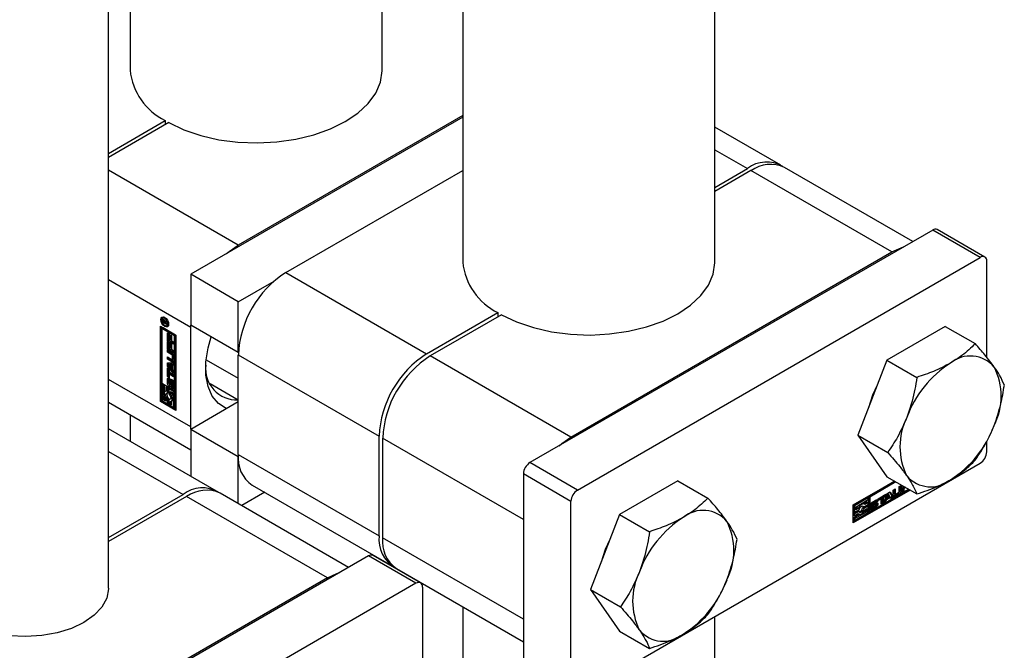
# Paper-space layout 'Sheet1' of a CAD drawing. Header units: millimetres. Extents: x -80341 to 21249, y 0 to 26255.
# Tile 95 of 154: x 17252 to 17369, y 6695 to 6770. Entities that reach past the tile are written whole.
import ezdxf

# ---------------------------------------------------------------- set-up
doc = ezdxf.new("R2010")
doc.units = ezdxf.units.MM
doc.linetypes.add('SLD-Sólida', pattern=[0])

psp = doc.layouts.new('Sheet1')

# ---------------------------------------------------------------- linework, layer by layer
at = {"color": 7, "linetype": 'SLD-Sólida', "lineweight": 25, "ltscale": 25}
for p, q in [((17334.28, 6741.33), (17334.28, 7804.75)), ((17304.28, 7748.88), (17304.28, 6741.33)), ((17294.68, 6764.19), (17294.68, 7731)), ((17264.68, 7675.13), (17264.68, 6764.19)), ((17262.11, 6702.55), (17262.11, 7665.51)), ((17304.28, 6758.59), (17271.9, 6739.9)), ((17304.28, 6758.79), (17277.56, 6743.37)), ((17262.11, 6754.28), (17268.87, 6758.19)), ((17269.29, 6757.94), (17262.11, 6753.79)), ((17268.87, 6758.19), (17268.87, 6757.7)), ((17342.16, 6752.87), (17334.28, 6757.42)), ((17334.28, 6754.71), (17338.16, 6752.47)), ((17357.86, 6743.8), (17342.58, 6752.62)), ((17277.56, 6743.37), (17262.11, 6752.29)), ((17283.22, 6740.1), (17304.28, 6752.26)), ((17334.28, 6750.23), (17338.16, 6752.47)), ((17338.58, 6752.23), (17334.28, 6749.74)), ((17355.34, 6742.55), (17338.58, 6752.23)), ((17360.22, 6745.16), (17312.28, 6717.49)), ((17365.88, 6741.9), (17360.22, 6745.16)), ((17366.43, 6741.95), (17360.77, 6745.22)), ((17317.16, 6720.51), (17355.34, 6742.55)), ((17317.94, 6714.22), (17365.88, 6741.9)), ((17366.66, 6730.02), (17366.66, 6741.45)), ((17277.56, 6736.63), (17271.9, 6739.9)), ((17271.9, 6739.9), (17271.9, 6733.86)), ((17283.22, 6740.1), (17299.98, 6730.43)), ((17271.9, 6733.57), (17262.11, 6739.23)), ((17277.56, 6736.63), (17281.82, 6739.09)), ((17277.56, 6730.59), (17277.56, 6736.63)), ((17299.98, 6730.43), (17308.46, 6735.33)), ((17308.89, 6735.08), (17300.4, 6730.18)), ((17308.46, 6735.33), (17308.46, 6734.84)), ((17268.68, 6734.76), (17268.54, 6734.68)), ((17268.69, 6734.48), (17268.55, 6734.39)), ((17268.55, 6734.2), (17268.55, 6734.39)), ((17268.65, 6734.26), (17268.55, 6734.2)), ((17269.06, 6733.91), (17268.55, 6734.2)), ((17268.66, 6734.53), (17268.56, 6734.47)), ((17268.63, 6734.34), (17268.63, 6734.33)), ((17268.63, 6734.33), (17268.63, 6734.31)), ((17268.63, 6734.31), (17268.63, 6734.27)), ((17268.63, 6734.27), (17268.8, 6734.17)), ((17268.77, 6734.46), (17268.66, 6734.4)), ((17268.78, 6734.78), (17268.68, 6734.76)), ((17268.77, 6734.45), (17268.68, 6734.4)), ((17268.69, 6734.42), (17268.69, 6734.48)), ((17268.8, 6734.43), (17268.72, 6734.38)), ((17268.84, 6734.36), (17268.77, 6734.32)), ((17268.94, 6734.28), (17268.8, 6734.2)), ((17268.94, 6734.25), (17268.8, 6734.17)), ((17268.8, 6734.17), (17268.8, 6734.2)), ((17268.96, 6734.24), (17268.82, 6734.16)), ((17269.06, 6734.18), (17268.82, 6734.16)), ((17268.82, 6734.16), (17269.06, 6734.02)), ((17268.86, 6734.18), (17268.84, 6734.2)), ((17268.86, 6734.28), (17269.06, 6734.31)), ((17268.94, 6734.28), (17268.94, 6734.29)), ((17268.94, 6734.25), (17268.94, 6734.28)), ((17269.06, 6734.25), (17268.96, 6734.24)), ((17269.05, 6733.79), (17269.19, 6733.87)), ((17269.06, 6734.31), (17269.06, 6734.18)), ((17269.06, 6734.02), (17269.06, 6733.91)), ((17277.56, 6730.59), (17271.9, 6733.86)), ((17271.9, 6733.57), (17271.91, 6733.85)), ((17268.28, 6733.74), (17270.14, 6732.67)), ((17268.28, 6724.76), (17268.28, 6733.74)), ((17268.42, 6733.66), (17268.42, 6724.84)), ((17268.46, 6733.44), (17268.6, 6733.52)), ((17269.96, 6732.57), (17268.46, 6733.44)), ((17268.46, 6733.44), (17268.46, 6726.94)), ((17270.1, 6732.65), (17268.6, 6733.52)), ((17269.13, 6732.92), (17269.31, 6732.81)), ((17269.13, 6731.99), (17269.13, 6732.92)), ((17269.27, 6732.07), (17269.27, 6732.83)), ((17269.31, 6732.81), (17269.31, 6732.16)), ((17269.44, 6732.71), (17269.61, 6732.61)), ((17269.44, 6732.09), (17269.44, 6732.71)), ((17271.9, 6721.73), (17271.9, 6733.57)), ((17361.71, 6733.7), (17354.77, 6729.69)), ((17361.71, 6733.7), (17365.28, 6731.64)), ((17269.27, 6732.07), (17269.13, 6731.99)), ((17269.86, 6731.57), (17269.13, 6731.99)), ((17269.13, 6731.91), (17269.31, 6731.81)), ((17269.13, 6730.99), (17269.13, 6731.91)), ((17269.86, 6731.73), (17269.27, 6732.07)), ((17269.27, 6731.07), (17269.27, 6731.83)), ((17269.31, 6732.16), (17269.44, 6732.09)), ((17269.31, 6731.81), (17269.31, 6731.16)), ((17269.58, 6732.17), (17269.44, 6732.09)), ((17269.44, 6731.7), (17269.61, 6731.6)), ((17269.44, 6731.09), (17269.44, 6731.7)), ((17269.58, 6732.17), (17269.58, 6732.63)), ((17269.58, 6731.17), (17269.58, 6731.62)), ((17269.61, 6732.61), (17269.61, 6731.99)), ((17269.61, 6731.99), (17269.86, 6731.84)), ((17269.61, 6731.6), (17269.61, 6730.98)), ((17269.86, 6731.84), (17269.86, 6731.57)), ((17270.1, 6732.65), (17269.96, 6732.57)), ((17269.96, 6726.07), (17269.96, 6732.57)), ((17270.1, 6726.16), (17270.1, 6732.65)), ((17270.14, 6732.67), (17270.14, 6723.69)), ((17269.27, 6731.07), (17269.13, 6730.99)), ((17269.86, 6730.56), (17269.13, 6730.99)), ((17269.13, 6730.89), (17269.66, 6730.59)), ((17269.13, 6730.61), (17269.13, 6730.89)), ((17269.27, 6730.7), (17269.13, 6730.61)), ((17269.63, 6730.32), (17269.13, 6730.61)), ((17269.86, 6730.73), (17269.27, 6731.07)), ((17269.27, 6730.7), (17269.27, 6730.81)), ((17269.78, 6730.41), (17269.27, 6730.7)), ((17269.31, 6731.16), (17269.44, 6731.09)), ((17269.58, 6731.17), (17269.44, 6731.09)), ((17269.61, 6730.98), (17269.86, 6730.84)), ((17269.78, 6730.41), (17269.63, 6730.32)), ((17269.86, 6730.84), (17269.86, 6730.56)), ((17277.56, 6730.59), (17277.57, 6730.59)), ((17269.13, 6730.06), (17269.63, 6729.77)), ((17269.13, 6729.78), (17269.13, 6730.06)), ((17269.27, 6729.86), (17269.13, 6729.78)), ((17269.66, 6729.48), (17269.13, 6729.78)), ((17269.13, 6729.35), (17269.86, 6729.37)), ((17269.13, 6728.95), (17269.13, 6729.35)), ((17269.27, 6729.86), (17269.27, 6729.98)), ((17269.8, 6729.56), (17269.27, 6729.86)), ((17269.27, 6729.03), (17269.27, 6729.35)), ((17269.8, 6729.56), (17269.66, 6729.48)), ((17269.68, 6729.76), (17269.83, 6729.85)), ((17269.85, 6730.28), (17269.71, 6730.2)), ((17269.71, 6729.81), (17269.71, 6730.2)), ((17269.85, 6729.89), (17269.71, 6729.81)), ((17269.85, 6729.89), (17269.85, 6730.28)), ((17269.86, 6729.37), (17269.86, 6729.08)), ((17269.89, 6730.19), (17269.89, 6729.61)), ((17273.73, 6729.73), (17277.56, 6727.52)), ((17277.56, 6730.3), (17294.32, 6720.63)), ((17277.56, 6718.46), (17277.56, 6730.3)), ((17317.16, 6720.51), (17300.4, 6730.18)), ((17354.77, 6729.69), (17351.3, 6720.75)), ((17354.77, 6729.69), (17358.34, 6727.63)), ((17269.27, 6729.03), (17269.13, 6728.95)), ((17269.86, 6728.08), (17269.13, 6728.95)), ((17269.13, 6728.76), (17269.31, 6728.66)), ((17269.13, 6727.74), (17269.13, 6728.76)), ((17269.86, 6728.33), (17269.27, 6729.03)), ((17269.27, 6727.82), (17269.27, 6728.68)), ((17269.43, 6729.14), (17269.29, 6729.06)), ((17269.58, 6729.07), (17269.29, 6729.06)), ((17269.29, 6729.06), (17269.58, 6728.71)), ((17269.31, 6728.66), (17269.31, 6728.28)), ((17269.31, 6728.28), (17269.86, 6727.96)), ((17269.45, 6728.09), (17269.31, 6728.01)), ((17269.31, 6728.01), (17269.31, 6727.63)), ((17269.86, 6727.69), (17269.31, 6728.01)), ((17269.72, 6729.15), (17269.43, 6729.14)), ((17269.86, 6727.85), (17269.45, 6728.09)), ((17269.72, 6729.15), (17269.58, 6729.07)), ((17269.58, 6728.71), (17269.58, 6729.07)), ((17269.72, 6728.79), (17269.58, 6728.71)), ((17269.72, 6728.79), (17269.72, 6729.15)), ((17269.86, 6729.14), (17269.74, 6729.07)), ((17269.86, 6729.08), (17269.74, 6729.07)), ((17269.74, 6729.07), (17269.74, 6728.52)), ((17269.74, 6728.52), (17269.86, 6728.37)), ((17269.86, 6728.37), (17269.86, 6728.08)), ((17271.9, 6721.73), (17262.11, 6727.39)), ((17268.46, 6726.94), (17269.96, 6726.07)), ((17268.6, 6726.82), (17268.46, 6726.74)), ((17268.77, 6726.72), (17268.6, 6726.82)), ((17269.27, 6727.82), (17269.13, 6727.74)), ((17269.31, 6727.63), (17269.13, 6727.74)), ((17269.27, 6727.49), (17269.13, 6727.41)), ((17269.13, 6726.91), (17269.13, 6727.41)), ((17269.27, 6726.99), (17269.13, 6726.91)), ((17269.31, 6727.8), (17269.27, 6727.82)), ((17269.27, 6726.99), (17269.27, 6727.49)), ((17269.32, 6727.26), (17269.32, 6726.83)), ((17269.37, 6727.34), (17269.35, 6727.33)), ((17269.37, 6727.34), (17269.35, 6727.33)), ((17269.37, 6727.54), (17269.37, 6727.33)), ((17269.42, 6726.78), (17269.43, 6727.25)), ((17269.56, 6726.86), (17269.42, 6726.78)), ((17269.56, 6726.84), (17269.42, 6726.75)), ((17269.57, 6727.33), (17269.43, 6727.25)), ((17269.56, 6726.86), (17269.57, 6727.33)), ((17269.58, 6727.41), (17269.57, 6727.33)), ((17269.6, 6727.11), (17269.59, 6726.64)), ((17269.77, 6727.26), (17269.63, 6727.17)), ((17269.8, 6727.23), (17269.67, 6727.15)), ((17269.83, 6727.19), (17269.69, 6727.11)), ((17269.84, 6727.13), (17269.7, 6727.05)), ((17269.7, 6726.62), (17269.7, 6727.05)), ((17269.84, 6726.7), (17269.84, 6727.13)), ((17269.86, 6727.96), (17269.86, 6727.69)), ((17269.89, 6726.98), (17269.89, 6726.47)), ((17277.56, 6724.93), (17274.19, 6726.87)), ((17268.63, 6726.64), (17268.46, 6726.74)), ((17268.46, 6726.74), (17268.46, 6724.86)), ((17268.77, 6726.72), (17268.63, 6726.64)), ((17268.63, 6724.96), (17268.63, 6726.64)), ((17268.77, 6725.84), (17268.77, 6726.72)), ((17268.95, 6725.99), (17268.87, 6725.95)), ((17269.09, 6726.54), (17268.95, 6726.46)), ((17268.95, 6726.46), (17268.95, 6725.98)), ((17269.12, 6726.36), (17268.95, 6726.46)), ((17269.26, 6726.44), (17269.09, 6726.54)), ((17269.26, 6726.44), (17269.12, 6726.36)), ((17269.12, 6725.75), (17269.12, 6726.36)), ((17269.26, 6725.83), (17269.12, 6725.75)), ((17269.26, 6725.83), (17269.26, 6726.44)), ((17269.44, 6726.34), (17269.3, 6726.26)), ((17269.96, 6725.87), (17269.3, 6726.26)), ((17269.3, 6726.26), (17269.3, 6725.65)), ((17269.39, 6726.71), (17269.53, 6726.8)), ((17269.55, 6726.81), (17269.41, 6726.73)), ((17270.1, 6725.95), (17269.44, 6726.34)), ((17269.47, 6725.68), (17269.47, 6725.95)), ((17269.47, 6725.95), (17269.79, 6725.77)), ((17269.61, 6725.76), (17269.47, 6725.68)), ((17269.61, 6725.76), (17269.61, 6725.87)), ((17269.65, 6726.56), (17269.65, 6726.55)), ((17269.65, 6726.35), (17269.65, 6726.56)), ((17269.79, 6726.43), (17269.65, 6726.35)), ((17269.67, 6726.55), (17269.82, 6726.63)), ((17269.82, 6726.64), (17269.68, 6726.56)), ((17269.83, 6726.67), (17269.69, 6726.58)), ((17269.84, 6726.7), (17269.7, 6726.62)), ((17269.79, 6726.43), (17269.79, 6726.62)), ((17269.79, 6725.77), (17269.79, 6724.09)), ((17269.96, 6726.07), (17270.1, 6726.16)), ((17270.1, 6725.95), (17269.96, 6725.87)), ((17269.96, 6723.99), (17269.96, 6725.87)), ((17270.1, 6724.07), (17270.1, 6725.95)), ((17262.11, 6724.68), (17271.9, 6719.02)), ((17268.42, 6724.84), (17268.28, 6724.76)), ((17270.14, 6723.69), (17268.28, 6724.76)), ((17270.14, 6723.85), (17268.42, 6724.84)), ((17268.46, 6724.86), (17269.12, 6724.48)), ((17268.77, 6725.05), (17268.63, 6724.96)), ((17268.95, 6724.78), (17268.63, 6724.96)), ((17268.77, 6725.05), (17268.77, 6725.4)), ((17268.95, 6724.95), (17268.77, 6725.05)), ((17268.95, 6725.06), (17268.95, 6724.78)), ((17269.26, 6725.17), (17269.12, 6725.09)), ((17269.12, 6724.48), (17269.12, 6725.09)), ((17269.26, 6724.56), (17269.12, 6724.48)), ((17269.26, 6724.56), (17269.26, 6725.17)), ((17269.44, 6725.07), (17269.3, 6724.98)), ((17269.3, 6724.98), (17269.3, 6724.38)), ((17269.48, 6725.06), (17269.44, 6725.07)), ((17269.47, 6724.28), (17269.47, 6724.76)), ((17269.55, 6724.78), (17269.69, 6724.86)), ((17269.61, 6724.36), (17269.61, 6724.82)), ((17277.56, 6724.71), (17271.9, 6721.44)), ((17269.3, 6724.38), (17269.47, 6724.28)), ((17269.61, 6724.36), (17269.47, 6724.28)), ((17269.79, 6724.09), (17269.96, 6723.99)), ((17270.1, 6724.07), (17269.96, 6723.99)), ((17264.68, 6723.19), (17264.68, 6720.03)), ((17274.98, 6714.09), (17262.11, 6721.52)), ((17271.91, 6721.45), (17271.9, 6721.73)), ((17277.56, 6718.18), (17271.9, 6721.44)), ((17271.9, 6721.44), (17271.9, 6715.87)), ((17294.32, 6708.79), (17294.32, 6720.63)), ((17311.5, 6710.71), (17294.74, 6720.38)), ((17294.74, 6720.38), (17294.74, 6708.55)), ((17351.3, 6720.75), (17354.87, 6718.69)), ((17351.3, 6720.75), (17354.77, 6715.81)), ((17366.66, 6718.75), (17366.66, 6720)), ((17262.11, 6718.82), (17270.99, 6713.69)), ((17277.56, 6718.46), (17294.32, 6708.79)), ((17277.56, 6712.6), (17277.56, 6718.18)), ((17277.56, 6718.18), (17277.57, 6718.18)), ((17317.94, 6714.22), (17312.28, 6717.49)), ((17317.94, 6689.73), (17365.88, 6717.4)), ((17317.16, 6712.87), (17311.5, 6716.14)), ((17311.5, 6716.14), (17311.5, 6693.44)), ((17329.89, 6715.33), (17322.95, 6711.32)), ((17329.89, 6715.33), (17333.46, 6713.27)), ((17350.75, 6712.44), (17355.67, 6715.29)), ((17355.71, 6715.27), (17352.58, 6713.46)), ((17355.85, 6715.19), (17352.72, 6713.38)), ((17354.77, 6715.81), (17358.34, 6713.75)), ((17280.7, 6713.95), (17277.96, 6712.37)), ((17279.22, 6714.8), (17295.98, 6705.13)), ((17350.75, 6710.46), (17357.39, 6714.3)), ((17357.53, 6714.22), (17350.75, 6710.3)), ((17352.72, 6711.64), (17357.36, 6714.32)), ((17354.8, 6713.8), (17355.14, 6714)), ((17355.08, 6713.96), (17355.39, 6713.46)), ((17355.14, 6714), (17355.53, 6713.38)), ((17355.52, 6714.22), (17355.76, 6714.35)), ((17355.52, 6713.61), (17355.52, 6714.22)), ((17355.62, 6714.27), (17355.62, 6713.86)), ((17355.76, 6714.35), (17355.76, 6713.77)), ((17355.83, 6713.73), (17356.17, 6713.93)), ((17356.24, 6714.63), (17356.48, 6714.77)), ((17356.24, 6714.05), (17356.24, 6714.63)), ((17356.34, 6714.69), (17356.34, 6714.24)), ((17356.34, 6714.24), (17356.48, 6714.16)), ((17356.48, 6714.77), (17356.48, 6714.16)), ((17356.56, 6713.97), (17356.56, 6714.77)), ((17356.66, 6714.19), (17356.56, 6714.14)), ((17356.8, 6714.11), (17356.56, 6713.97)), ((17356.66, 6714.72), (17356.66, 6714.69)), ((17356.66, 6714.69), (17356.8, 6714.6)), ((17356.87, 6714.6), (17356.66, 6714.48)), ((17356.66, 6714.48), (17356.66, 6714.19)), ((17356.66, 6714.48), (17356.8, 6714.4)), ((17356.66, 6714.19), (17356.8, 6714.11)), ((17356.8, 6714.64), (17356.8, 6714.6)), ((17356.8, 6714.6), (17356.83, 6714.62)), ((17357.01, 6714.52), (17356.8, 6714.4)), ((17356.8, 6714.4), (17356.8, 6714.11)), ((17262.11, 6708.57), (17270.99, 6713.69)), ((17271.41, 6713.45), (17262.11, 6708.08)), ((17288.17, 6703.77), (17271.41, 6713.45)), ((17290.69, 6705.02), (17275.41, 6713.84)), ((17317.16, 6690.18), (17317.16, 6712.87)), ((17352.41, 6713.36), (17350.78, 6712.42)), ((17352.55, 6713.28), (17350.92, 6712.34)), ((17351.1, 6712.24), (17352.55, 6713.08)), ((17352.41, 6712.8), (17352.01, 6712.57)), ((17352.41, 6713.36), (17352.55, 6713.28)), ((17352.41, 6712.8), (17352.55, 6712.72)), ((17352.55, 6713.08), (17352.55, 6713.28)), ((17352.58, 6713.46), (17352.58, 6711.72)), ((17352.58, 6713.46), (17352.72, 6713.38)), ((17352.72, 6713.38), (17352.72, 6711.64)), ((17353.29, 6712.87), (17352.92, 6712.66)), ((17353.03, 6712.78), (17353.47, 6713.03)), ((17353.43, 6712.79), (17353.06, 6712.57)), ((17353.29, 6712.87), (17353.43, 6712.79)), ((17353.32, 6712.89), (17353.46, 6712.8)), ((17353.35, 6712.89), (17353.49, 6712.81)), ((17353.5, 6712.8), (17353.36, 6712.89)), ((17353.39, 6712.87), (17353.56, 6712.97)), ((17353.7, 6712.89), (17353.52, 6712.78)), ((17353.56, 6712.97), (17353.7, 6712.89)), ((17353.75, 6713.19), (17354.64, 6713.71)), ((17353.93, 6713.26), (17353.75, 6713.15)), ((17353.75, 6712.99), (17353.75, 6713.19)), ((17354.07, 6713.17), (17353.75, 6712.99)), ((17353.93, 6713.26), (17354.07, 6713.17)), ((17354.07, 6712.54), (17354.07, 6713.17)), ((17354.17, 6712.75), (17354.07, 6712.7)), ((17354.49, 6713.58), (17354.17, 6713.39)), ((17354.17, 6713.39), (17354.17, 6712.75)), ((17354.17, 6713.39), (17354.31, 6713.31)), ((17354.17, 6712.75), (17354.31, 6712.67)), ((17354.64, 6713.5), (17354.31, 6713.31)), ((17354.31, 6713.31), (17354.31, 6712.67)), ((17354.41, 6712.73), (17354.8, 6713.8)), ((17354.66, 6712.88), (17354.41, 6712.73)), ((17354.52, 6712.96), (17354.48, 6712.94)), ((17354.49, 6713.62), (17354.49, 6713.58)), ((17354.49, 6713.58), (17354.64, 6713.5)), ((17354.59, 6713.14), (17354.52, 6712.96)), ((17354.52, 6712.96), (17354.66, 6712.88)), ((17355.07, 6713.42), (17354.59, 6713.14)), ((17354.59, 6713.14), (17354.73, 6713.06)), ((17354.64, 6713.71), (17354.64, 6713.5)), ((17354.73, 6713.06), (17354.66, 6712.88)), ((17354.83, 6713.8), (17354.67, 6713.37)), ((17354.67, 6713.37), (17354.81, 6713.29)), ((17355.21, 6713.33), (17354.73, 6713.06)), ((17354.97, 6713.71), (17354.81, 6713.29)), ((17354.81, 6713.29), (17355.13, 6713.47)), ((17354.83, 6713.8), (17354.97, 6713.71)), ((17355.13, 6713.47), (17354.97, 6713.71)), ((17355.07, 6713.42), (17355.21, 6713.33)), ((17355.39, 6713.46), (17355.19, 6713.35)), ((17355.28, 6713.23), (17355.21, 6713.33)), ((17355.53, 6713.38), (17355.28, 6713.23)), ((17355.39, 6713.46), (17355.53, 6713.38)), ((17356.11, 6713.85), (17355.61, 6713.56)), ((17355.61, 6713.56), (17355.75, 6713.48)), ((17355.62, 6713.86), (17355.76, 6713.77)), ((17355.64, 6713.81), (17355.78, 6713.73)), ((17356.25, 6713.77), (17355.75, 6713.48)), ((17356.11, 6713.85), (17356.25, 6713.77)), ((17350.75, 6710.3), (17350.75, 6712.44)), ((17350.78, 6712.42), (17350.78, 6711.66)), ((17350.78, 6712.42), (17350.92, 6712.34)), ((17351.31, 6711.76), (17350.78, 6711.45)), ((17350.78, 6711.66), (17350.92, 6711.57)), ((17350.92, 6712.34), (17350.92, 6711.57)), ((17350.92, 6711.57), (17351.45, 6711.88)), ((17351.45, 6711.68), (17350.92, 6711.37)), ((17352.37, 6711.64), (17350.92, 6710.81)), ((17351.1, 6711.88), (17351.1, 6712.24)), ((17351.2, 6712.1), (17351.1, 6712.04)), ((17351.34, 6712.02), (17351.1, 6711.88)), ((17351.2, 6712.1), (17351.34, 6712.02)), ((17351.31, 6711.76), (17351.45, 6711.68)), ((17351.87, 6712.33), (17351.88, 6712.29)), ((17352.41, 6712.39), (17351.88, 6712.09)), ((17351.88, 6712.29), (17352.02, 6712.21)), ((17351.88, 6712.09), (17352.02, 6712.01)), ((17352.07, 6712.53), (17351.93, 6712.61)), ((17352.23, 6711.72), (17351.93, 6711.55)), ((17352.02, 6712.21), (17352.55, 6712.51)), ((17352.55, 6712.31), (17352.02, 6712.01)), ((17352.55, 6712.72), (17352.13, 6712.48)), ((17352.13, 6711.87), (17352.37, 6712.01)), ((17352.23, 6711.93), (17352.23, 6711.72)), ((17352.23, 6711.72), (17352.37, 6711.64)), ((17352.37, 6712.01), (17352.37, 6711.64)), ((17352.41, 6712.39), (17352.55, 6712.31)), ((17352.55, 6712.51), (17352.55, 6712.72)), ((17352.55, 6711.54), (17352.55, 6712.31)), ((17352.72, 6711.64), (17352.58, 6711.72)), ((17352.8, 6712.05), (17352.98, 6712.16)), ((17352.81, 6712.3), (17352.89, 6712.33)), ((17352.84, 6712.56), (17352.98, 6712.48)), ((17352.85, 6712.54), (17352.99, 6712.46)), ((17352.85, 6712.54), (17352.99, 6712.46)), ((17352.86, 6712.59), (17353, 6712.51)), ((17352.89, 6712.63), (17353.03, 6712.55)), ((17353.3, 6712.56), (17352.89, 6712.33)), ((17352.89, 6712.33), (17353.03, 6712.25)), ((17353.33, 6712.24), (17352.89, 6711.99)), ((17352.89, 6711.99), (17353.03, 6711.91)), ((17352.92, 6712.66), (17353.06, 6712.57)), ((17352.97, 6712.15), (17353, 6712.13)), ((17352.97, 6712.15), (17352.99, 6712.14)), ((17352.98, 6712.16), (17352.98, 6712.15)), ((17352.98, 6712.15), (17352.98, 6712.15)), ((17353.44, 6712.48), (17353.03, 6712.25)), ((17353.47, 6712.16), (17353.03, 6711.91)), ((17353.06, 6712.47), (17353.48, 6712.69)), ((17353.06, 6712.15), (17353.44, 6712.36)), ((17353.3, 6712.56), (17353.44, 6712.48)), ((17353.33, 6712.24), (17353.47, 6712.16)), ((17353.34, 6712.57), (17353.48, 6712.49)), ((17353.37, 6712.56), (17353.37, 6712.57)), ((17353.37, 6712.57), (17353.51, 6712.48)), ((17353.51, 6712.48), (17353.37, 6712.56)), ((17354.31, 6712.67), (17354.07, 6712.54)), ((17311.5, 6710.71), (17311.5, 6698.87)), ((17322.95, 6711.32), (17319.48, 6702.38)), ((17322.95, 6711.32), (17326.52, 6709.26)), ((17350.78, 6711.45), (17350.78, 6711.25)), ((17350.78, 6711.45), (17350.92, 6711.37)), ((17351.54, 6711.33), (17350.78, 6710.89)), ((17350.78, 6711.25), (17350.92, 6711.17)), ((17350.78, 6710.89), (17350.78, 6710.68)), ((17350.78, 6710.89), (17350.92, 6710.81)), ((17350.78, 6710.68), (17350.92, 6710.6)), ((17350.92, 6710.6), (17352.55, 6711.54)), ((17350.92, 6711.17), (17351.34, 6711.41)), ((17350.92, 6711.37), (17350.92, 6711.17)), ((17350.92, 6710.81), (17350.92, 6710.6)), ((17351.32, 6711.4), (17351.4, 6711.36)), ((17311.5, 6698.87), (17294.74, 6708.55)), ((17293.05, 6706.38), (17245.11, 6678.71)), ((17298.7, 6703.12), (17293.05, 6706.38)), ((17299.25, 6703.17), (17293.6, 6706.44)), ((17294.68, 6705.81), (17294.68, 6705.87)), ((17296.4, 6704.88), (17311.5, 6696.16)), ((17288.17, 6703.77), (17249.98, 6681.73)), ((17298.7, 6703.12), (17250.76, 6675.44)), ((17299.48, 6702.67), (17299.48, 6691.24)), ((17319.48, 6702.38), (17323.05, 6700.32)), ((17319.48, 6702.38), (17322.95, 6697.44)), ((17304.28, 6700.33), (17304.28, 6634.77)), ((17334.28, 6634.77), (17334.28, 6699.16)), ((17322.95, 6697.44), (17326.52, 6695.38))]:
    psp.add_line(p, q, dxfattribs=at)
at = {"color": 7, "linetype": 'SLD-Sólida', "lineweight": 25, "ltscale": 25, "flags": 128}
for points in [[(17269.29, 6757.94), (17271.09, 6757.09), (17273.09, 6756.41), (17275.25, 6755.91), (17277.51, 6755.62), (17279.83, 6755.53), (17282.15, 6755.64), (17284.4, 6755.97), (17286.55, 6756.49), (17288.52, 6757.19), (17290.29, 6758.06), (17291.8, 6759.08), (17293.02, 6760.22), (17293.92, 6761.46), (17294.48, 6762.76), (17294.68, 6764.1), (17294.68, 6764.19)], [(17276.16, 6742.35), (17276.46, 6742.61), (17277.56, 6743.37)], [(17355.34, 6742.55), (17356.45, 6743.06), (17356.75, 6743.16)], [(17308.89, 6735.08), (17310.68, 6734.23), (17312.69, 6733.55), (17314.85, 6733.05), (17317.11, 6732.76), (17319.43, 6732.67), (17321.75, 6732.79), (17324, 6733.11), (17326.14, 6733.63), (17328.12, 6734.33), (17329.89, 6735.2), (17331.4, 6736.22), (17332.62, 6737.36), (17333.52, 6738.6), (17334.08, 6739.9), (17334.28, 6741.24), (17334.28, 6741.33)], [(17268.8, 6733.69), (17268.62, 6733.84), (17268.47, 6734.04), (17268.36, 6734.28), (17268.33, 6734.5), (17268.36, 6734.69), (17268.47, 6734.81), (17268.62, 6734.84), (17268.8, 6734.77), (17268.98, 6734.63), (17269.13, 6734.42), (17269.23, 6734.19), (17269.26, 6733.96), (17269.23, 6733.78), (17269.13, 6733.66), (17268.98, 6733.63), (17268.8, 6733.69)], [(17268.8, 6733.81), (17268.94, 6733.77), (17269.05, 6733.79), (17269.13, 6733.88), (17269.16, 6734.02), (17269.13, 6734.2), (17269.05, 6734.38), (17268.94, 6734.54), (17268.8, 6734.65), (17268.66, 6734.7), (17268.54, 6734.68), (17268.46, 6734.59), (17268.43, 6734.44), (17268.46, 6734.27), (17268.54, 6734.08), (17268.66, 6733.93), (17268.8, 6733.81)], [(17268.47, 6734.6), (17268.51, 6734.77), (17268.54, 6734.83)], [(17269.19, 6733.87), (17269.19, 6733.87), (17269.26, 6733.94)], [(17269.19, 6733.71), (17269.12, 6733.71), (17268.95, 6733.77)], [(17276.15, 6723.89), (17276.11, 6723.91), (17275.19, 6724.5), (17274.46, 6725.38), (17273.96, 6726.54), (17273.7, 6727.91), (17273.7, 6729.47), (17273.96, 6731.14), (17274.32, 6732.46)], [(17269.8, 6729.56), (17269.85, 6729.54), (17269.87, 6729.53)], [(17269.13, 6727.41), (17269.13, 6727.46), (17269.15, 6727.51), (17269.17, 6727.54), (17269.2, 6727.56), (17269.24, 6727.58), (17269.28, 6727.58), (17269.33, 6727.56), (17269.37, 6727.54)], [(17269.59, 6726.64), (17269.57, 6726.55), (17269.52, 6726.49), (17269.45, 6726.48), (17269.36, 6726.51), (17269.27, 6726.58), (17269.2, 6726.68), (17269.15, 6726.8), (17269.13, 6726.91)], [(17269.28, 6727.57), (17269.28, 6727.55), (17269.27, 6727.49)], [(17269.27, 6726.99), (17269.29, 6726.88), (17269.33, 6726.78)], [(17269.43, 6727.25), (17269.45, 6727.34), (17269.5, 6727.39), (17269.57, 6727.41), (17269.66, 6727.37), (17269.75, 6727.3), (17269.82, 6727.2), (17269.87, 6727.09), (17269.89, 6726.98)], [(17269.67, 6727.15), (17269.66, 6727.16), (17269.66, 6727.16), (17269.65, 6727.17), (17269.65, 6727.17), (17269.64, 6727.17), (17269.64, 6727.18), (17269.63, 6727.17), (17269.63, 6727.17)], [(17268.95, 6725.98), (17268.86, 6725.94), (17268.79, 6725.87), (17268.75, 6725.77), (17268.73, 6725.64), (17268.75, 6725.5), (17268.79, 6725.35), (17268.86, 6725.2), (17268.95, 6725.06)], [(17269.12, 6725.09), (17269.04, 6725.18), (17268.97, 6725.3), (17268.92, 6725.42), (17268.91, 6725.54), (17268.92, 6725.64), (17268.97, 6725.71), (17269.04, 6725.75), (17269.12, 6725.75)], [(17269.3, 6725.65), (17269.38, 6725.55), (17269.45, 6725.43), (17269.49, 6725.31), (17269.51, 6725.19), (17269.49, 6725.09), (17269.45, 6725.02), (17269.38, 6724.98), (17269.3, 6724.98)], [(17269.47, 6724.76), (17269.56, 6724.79), (17269.63, 6724.86), (17269.67, 6724.97), (17269.69, 6725.09), (17269.67, 6725.23), (17269.63, 6725.39), (17269.56, 6725.54), (17269.47, 6725.68)], [(17269.89, 6726.47), (17269.88, 6726.42), (17269.87, 6726.38), (17269.85, 6726.35), (17269.82, 6726.32), (17269.78, 6726.31), (17269.74, 6726.31), (17269.69, 6726.32), (17269.65, 6726.35)], [(17269.79, 6726.43), (17269.83, 6726.4), (17269.87, 6726.39)], [(17352.6, 6724.05), (17353.09, 6725.55), (17353.6, 6726.66)], [(17315.76, 6719.49), (17316.06, 6719.75), (17317.16, 6720.51)], [(17353.03, 6712.25), (17352.94, 6712.22), (17352.87, 6712.23), (17352.82, 6712.29), (17352.8, 6712.38), (17352.82, 6712.49), (17352.87, 6712.61), (17352.94, 6712.71), (17353.03, 6712.78)], [(17353.47, 6713.03), (17353.51, 6713.05), (17353.56, 6713.06), (17353.6, 6713.06), (17353.64, 6713.05), (17353.66, 6713.02), (17353.68, 6712.98), (17353.7, 6712.94), (17353.7, 6712.89)], [(17353.56, 6712.97), (17353.55, 6713.02), (17353.54, 6713.06)], [(17355.53, 6713.53), (17355.56, 6713.54), (17355.61, 6713.56)], [(17352.13, 6712.48), (17352.06, 6712.53), (17351.96, 6712.56), (17351.85, 6712.54), (17351.74, 6712.49), (17351.62, 6712.41), (17351.51, 6712.3), (17351.41, 6712.16), (17351.34, 6712.02)], [(17351.34, 6711.41), (17351.41, 6711.35), (17351.51, 6711.33), (17351.62, 6711.34), (17351.74, 6711.39), (17351.85, 6711.48), (17351.96, 6711.59), (17352.06, 6711.72), (17352.13, 6711.87)], [(17351.45, 6711.88), (17351.49, 6712), (17351.56, 6712.12), (17351.64, 6712.22), (17351.74, 6712.29), (17351.83, 6712.33), (17351.91, 6712.32), (17351.98, 6712.28), (17352.02, 6712.21)], [(17352.02, 6712.01), (17351.98, 6711.88), (17351.91, 6711.77), (17351.83, 6711.67), (17351.74, 6711.6), (17351.64, 6711.56), (17351.56, 6711.56), (17351.49, 6711.6), (17351.45, 6711.68)], [(17353.03, 6711.91), (17352.99, 6711.89), (17352.94, 6711.88), (17352.9, 6711.88), (17352.87, 6711.89), (17352.84, 6711.92), (17352.82, 6711.96), (17352.81, 6712), (17352.8, 6712.05)], [(17352.82, 6711.96), (17352.85, 6711.97), (17352.89, 6711.99)], [(17352.85, 6712.54), (17352.85, 6712.54), (17352.85, 6712.54)], [(17352.89, 6712.63), (17352.88, 6712.63), (17352.88, 6712.62)], [(17353.33, 6712.24), (17353.42, 6712.31), (17353.48, 6712.39)], [(17353.48, 6712.69), (17353.56, 6712.72), (17353.64, 6712.71), (17353.68, 6712.65), (17353.7, 6712.55), (17353.68, 6712.44), (17353.63, 6712.33), (17353.56, 6712.23), (17353.47, 6712.16)], [(17353.51, 6712.44), (17353.51, 6712.44), (17353.52, 6712.45), (17353.52, 6712.46), (17353.52, 6712.47), (17353.52, 6712.47), (17353.51, 6712.48), (17353.51, 6712.48), (17353.51, 6712.48)], [(17320.78, 6705.69), (17321.27, 6707.18), (17321.78, 6708.29)], [(17288.17, 6703.77), (17289.27, 6704.28), (17289.57, 6704.38)], [(17262.11, 6702.55), (17262.1, 6702.46), (17261.89, 6701.36), (17261.32, 6700.3), (17260.4, 6699.32), (17259.18, 6698.47), (17257.69, 6697.76), (17256, 6697.23), (17254.17, 6696.9), (17252.26, 6696.78), (17250.34, 6696.87), (17248.49, 6697.17), (17246.77, 6697.66), (17245.25, 6698.34)]]:
    psp.add_lwpolyline(points, dxfattribs=at)
at = {"color": 7, "linetype": 'SLD-Sólida', "lineweight": 25, "ltscale": 625}
for centre, radius, start, end in [((17272.16, 6764.95), 7.52, 185.7921, 243.9843), ((17340.46, 6749.5), 3.76, 59.4865, 127.6924), ((17340.93, 6748.95), 4.02, 65.6929, 125.6176), ((17360.54, 6744.71), 0.553, 65.6929, 125.6176), ((17311.76, 6742.09), 7.52, 185.7921, 243.9843), ((17366.18, 6741.53), 0.48, 350.786, 129.2033), ((17289.84, 6729.75), 12.29, 122.6055, 177.3945), ((17268.81, 6734.39), 0.263, 163.9639, 180.0341), ((17268.64, 6734.45), 0.0842, 117.0395, 165.5451), ((17268.64, 6734.41), 0.112, 50.5295, 109.6157), ((17268.76, 6734.33), 0.124, 154.5383, 176.8233), ((17268.67, 6734.37), 0.0312, 66.4928, 149.8979), ((17268.64, 6734.27), 0.136, 55.9157, 72.1016), ((17268.99, 6734.47), 0.295, 172.4017, 179.5791), ((17268.57, 6734.26), 0.278, 38.2561, 59.5032), ((17268.63, 6734.25), 0.156, 25.2493, 56.1895), ((17268.5, 6734.2), 0.3, 359.8234, 23.3094), ((17268.53, 6734.22), 0.337, 9.8439, 39.3586), ((17269.39, 6730.17), 0.492, 2.6055, 57.3945), ((17269.69, 6730.27), 0.158, 2.6055, 57.3945), ((17306.6, 6720.07), 12.29, 122.6055, 177.3945), ((17269.55, 6730.19), 0.158, 2.6055, 57.3945), ((17269.66, 6729.8), 0.0448, 230.7967, 9.214), ((17269.75, 6729.59), 0.14, 230.7967, 9.214), ((17269.8, 6729.89), 0.0516, 305.698, 5.6204), ((17307.03, 6719.83), 12.29, 122.6055, 177.3945), ((17369.38, 6718.34), 13.05, 122.638, 159.7729), ((17364.71, 6726.43), 3.74, 40.5328, 129.2482), ((17277.38, 6728.67), 3.72, 173.5059, 272.1128), ((17360.61, 6725.39), 7.76, 333.4364, 26.5636), ((17269.48, 6727.26), 0.154, 168.726, 180.3148), ((17269.53, 6726.83), 0.202, 180.3674, 192.2369), ((17269.4, 6727.28), 0.0708, 148.7073, 170.4477), ((17269.36, 6727.31), 0.026, 101.1651, 153.6061), ((17269.36, 6727.31), 0.0258, 56.8494, 98.1867), ((17269.46, 6726.85), 0.093, 333.2271, 350.3718), ((17269.38, 6726.86), 0.178, 350.9127, 358.9453), ((17269.72, 6727.11), 0.124, 157.0596, 177.0948), ((17269.65, 6727.14), 0.0436, 123.4972, 156.9854), ((17269.54, 6727.07), 0.153, 15.0349, 33.4908), ((17269.48, 6727.05), 0.213, 0.6022, 15.8232), ((17269.78, 6727.24), 0.0205, 60.951, 116.0321), ((17269.63, 6727.13), 0.21, 0.5452, 14.1224), ((17269.59, 6725.59), 0.539, 162.4792, 232.2013), ((17269.5, 6726.82), 0.176, 191.432, 206.7326), ((17269.4, 6726.77), 0.067, 204.2436, 237.3809), ((17269.38, 6726.73), 0.0237, 232.9843, 290.2027), ((17269.68, 6726.91), 0.366, 213.2179, 254.2138), ((17269.38, 6726.74), 0.0335, 294.5698, 333.9079), ((17269.32, 6726.77), 0.093, 333.2271, 350.3718), ((17269.24, 6726.78), 0.178, 350.9127, 358.9453), ((17269.52, 6726.83), 0.0345, 300.8886, 333.5187), ((17268.7, 6725.08), 1.14, 17.6353, 36.8593), ((17269.66, 6726.58), 0.0274, 240.0873, 269.7199), ((17269.66, 6726.57), 0.0236, 274.9954, 318.5152), ((17269.63, 6726.6), 0.0626, 320.0764, 347.525), ((17269.55, 6726.62), 0.15, 346.7715, 0.4309), ((17269.77, 6726.68), 0.0626, 320.0764, 347.525), ((17269.8, 6726.65), 0.0235, 300.1023, 318.6046), ((17269.69, 6726.7), 0.15, 346.7715, 0.4309), ((17269.56, 6725.08), 0.252, 300.8377, 334.9475), ((17364.08, 6719.38), 7.76, 153.4364, 206.5636), ((17355.31, 6726.43), 13.05, 302.638, 339.7729), ((17364.97, 6718.83), 1.69, 302.6055, 357.3945), ((17281.37, 6717.98), 3.84, 172.7442, 235.9436), ((17313.19, 6716.06), 1.69, 122.6055, 177.3945), ((17359.98, 6718.34), 3.74, 220.5328, 309.2482), ((17273.28, 6710.72), 3.76, 59.4865, 127.6924), ((17273.75, 6710.18), 4.02, 65.6929, 125.6176), ((17318.85, 6712.8), 1.69, 122.6055, 177.3945), ((17355.85, 6714.26), 0.492, 302.6055, 357.3945), ((17356.08, 6714.06), 0.158, 302.6055, 357.3945), ((17355.99, 6714.18), 0.492, 302.6055, 357.3945), ((17353.37, 6712.74), 0.154, 108.7213, 120.3122), ((17353.35, 6712.82), 0.0708, 88.6989, 110.4433), ((17353.35, 6712.86), 0.027, 60.6293, 93.0809), ((17353.51, 6712.66), 0.154, 108.7213, 120.3122), ((17353.49, 6712.74), 0.0708, 88.6989, 110.4433), ((17353.49, 6712.78), 0.026, 41.1534, 93.5967), ((17353.49, 6712.78), 0.0258, 356.8473, 38.1771), ((17355.66, 6713.58), 0.14, 170.786, 309.2033), ((17355.67, 6713.85), 0.0516, 174.3796, 234.302), ((17355.8, 6713.77), 0.0448, 170.786, 309.2033), ((17332.89, 6708.06), 3.74, 40.5328, 129.2482), ((17352.24, 6711.65), 1.14, 137.6184, 156.857), ((17351.35, 6712.16), 0.539, 282.483, 352.2024), ((17351.81, 6712.39), 0.252, 60.8435, 94.9824), ((17352.86, 6712.56), 0.0226, 178.7663, 230.8345), ((17353.02, 6712.48), 0.202, 120.3648, 132.236), ((17353.05, 6712.48), 0.067, 144.2444, 177.3793), ((17353.01, 6712.48), 0.0237, 172.9825, 230.1912), ((17353.01, 6712.15), 0.0274, 180.0847, 209.7118), ((17353.01, 6712.48), 0.0335, 234.558, 273.8995), ((17353.01, 6712.15), 0.0236, 214.9851, 258.504), ((17353.14, 6712.42), 0.176, 131.4311, 146.7327), ((17353.01, 6712.19), 0.0626, 260.0666, 287.5199), ((17353.01, 6712.54), 0.093, 273.2195, 290.3674), ((17353.16, 6712.4), 0.202, 120.3648, 132.236), ((17352.99, 6712.27), 0.15, 286.7665, 300.4283), ((17352.98, 6712.62), 0.178, 290.9085, 298.9425), ((17353.36, 6712.45), 0.124, 97.0527, 117.0917), ((17353.35, 6712.53), 0.0436, 63.4857, 96.9779), ((17353.5, 6712.36), 0.124, 97.0527, 117.0917), ((17353.33, 6712.54), 0.213, 300.5998, 315.8227), ((17353.49, 6712.44), 0.0436, 63.4857, 96.9779), ((17353.37, 6712.5), 0.153, 315.0345, 333.4911), ((17353.19, 6712.63), 0.367, 333.4905, 14.1293), ((17337.56, 6699.97), 13.05, 122.638, 159.7729), ((17328.79, 6707.02), 7.76, 333.4364, 26.5636), ((17298.15, 6708.34), 3.86, 173.3016, 239.5173), ((17298.55, 6708.06), 3.84, 172.7442, 235.9436), ((17293.37, 6705.93), 0.553, 65.6929, 125.6176), ((17332.26, 6701.01), 7.76, 153.4364, 206.5636), ((17323.49, 6708.06), 13.05, 302.638, 339.7729), ((17299.01, 6702.75), 0.48, 350.786, 129.2033), ((17328.16, 6699.97), 3.74, 220.5328, 309.2482)]:
    psp.add_arc(centre, radius, start, end, dxfattribs=at)
at = {"color": 7, "linetype": 'SLD-Sólida', "lineweight": 25, "ltscale": 25}
for points, knots in [([(17365.28, 6731.64), (17364.79, 6731.15), (17363.94, 6730.32), (17362.82, 6729.62), (17362.34, 6729.32)], [0, 0, 0, 0, 0.581944, 1, 1, 1, 1]), ([(17367.55, 6728.86), (17367.2, 6729.33), (17366.56, 6730.2), (17365.68, 6731.18), (17365.28, 6731.64)], [0, 0, 0, 0, 0.53526, 1, 1, 1, 1]), ([(17362.34, 6729.32), (17361.68, 6728.98), (17360.45, 6728.34), (17359.01, 6727.85), (17358.34, 6727.63)], [0, 0, 0, 0, 0.53526, 1, 1, 1, 1]), ([(17368.75, 6726.7), (17368.59, 6727.07), (17368.32, 6727.71), (17367.78, 6728.52), (17367.55, 6728.86)], [0, 0, 0, 0, 0.581944, 1, 1, 1, 1]), ([(17358.34, 6727.63), (17358.18, 6726.68), (17357.91, 6725.04), (17357.36, 6723.49), (17357.14, 6722.85)], [0, 0, 0, 0, 0.581944, 1, 1, 1, 1]), ([(17367.55, 6721.92), (17367.83, 6722.75), (17368.36, 6724.3), (17368.62, 6725.94), (17368.75, 6726.7)], [0, 0, 0, 0, 0.5352597, 1, 1, 1, 1]), ([(17357.14, 6722.85), (17356.79, 6722.06), (17356.14, 6720.58), (17355.27, 6719.29), (17354.87, 6718.69)], [0, 0, 0, 0, 0.5352597, 1, 1, 1, 1]), ([(17365.28, 6717.76), (17365.78, 6718.51), (17366.65, 6719.81), (17367.28, 6721.3), (17367.55, 6721.92)], [0, 0, 0, 0, 0.581944, 1, 1, 1, 1]), ([(17354.87, 6718.69), (17355.37, 6718.12), (17356.24, 6717.13), (17356.87, 6716.27), (17357.14, 6715.91)], [0, 0, 0, 0, 0.581944, 1, 1, 1, 1]), ([(17362.34, 6715.44), (17362.94, 6715.83), (17364.06, 6716.54), (17364.89, 6717.37), (17365.28, 6717.76)], [0, 0, 0, 0, 0.53526, 1, 1, 1, 1]), ([(17357.14, 6715.91), (17357.42, 6715.48), (17357.95, 6714.68), (17358.21, 6714.04), (17358.34, 6713.75)], [0, 0, 0, 0, 0.53526, 1, 1, 1, 1]), ([(17358.34, 6713.75), (17359.17, 6714.03), (17360.61, 6714.52), (17361.83, 6715.17), (17362.34, 6715.44)], [0, 0, 0, 0, 0.581944, 1, 1, 1, 1]), ([(17333.46, 6713.27), (17332.97, 6712.79), (17332.13, 6711.96), (17331, 6711.25), (17330.52, 6710.96)], [0, 0, 0, 0, 0.581944, 1, 1, 1, 1]), ([(17335.73, 6710.49), (17335.38, 6710.96), (17334.74, 6711.83), (17333.86, 6712.81), (17333.46, 6713.27)], [0, 0, 0, 0, 0.53526, 1, 1, 1, 1]), ([(17330.52, 6710.96), (17329.86, 6710.61), (17328.63, 6709.97), (17327.19, 6709.49), (17326.52, 6709.26)], [0, 0, 0, 0, 0.53526, 1, 1, 1, 1]), ([(17336.93, 6708.33), (17336.77, 6708.7), (17336.5, 6709.34), (17335.96, 6710.15), (17335.73, 6710.49)], [0, 0, 0, 0, 0.581944, 1, 1, 1, 1]), ([(17326.52, 6709.26), (17326.36, 6708.31), (17326.09, 6706.67), (17325.54, 6705.12), (17325.32, 6704.48)], [0, 0, 0, 0, 0.581944, 1, 1, 1, 1]), ([(17335.73, 6703.55), (17336.01, 6704.38), (17336.54, 6705.93), (17336.8, 6707.57), (17336.93, 6708.33)], [0, 0, 0, 0, 0.53526, 1, 1, 1, 1]), ([(17325.32, 6704.48), (17324.97, 6703.69), (17324.33, 6702.21), (17323.45, 6700.92), (17323.05, 6700.32)], [0, 0, 0, 0, 0.5352597, 1, 1, 1, 1]), ([(17333.46, 6699.39), (17333.96, 6700.14), (17334.83, 6701.44), (17335.46, 6702.93), (17335.73, 6703.55)], [0, 0, 0, 0, 0.581944, 1, 1, 1, 1]), ([(17323.05, 6700.32), (17323.55, 6699.75), (17324.42, 6698.76), (17325.05, 6697.9), (17325.32, 6697.54)], [0, 0, 0, 0, 0.581944, 1, 1, 1, 1]), ([(17330.52, 6697.07), (17331.12, 6697.46), (17332.24, 6698.17), (17333.07, 6699), (17333.46, 6699.39)], [0, 0, 0, 0, 0.53526, 1, 1, 1, 1]), ([(17325.32, 6697.54), (17325.6, 6697.11), (17326.13, 6696.31), (17326.39, 6695.68), (17326.52, 6695.38)], [0, 0, 0, 0, 0.53526, 1, 1, 1, 1]), ([(17326.52, 6695.38), (17327.35, 6695.66), (17328.79, 6696.15), (17330.01, 6696.8), (17330.52, 6697.07)], [0, 0, 0, 0, 0.581944, 1, 1, 1, 1])]:
    psp.add_open_spline(points, degree=3, knots=knots, dxfattribs=at)

doc.saveas('drawing.dxf')
